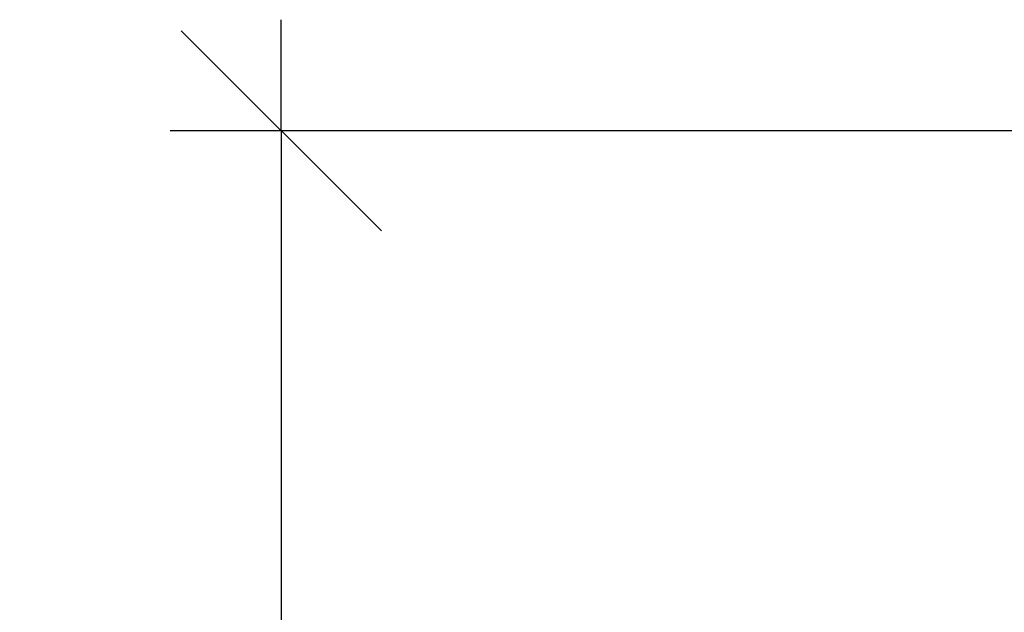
# Model space of a CAD drawing. Header units: millimetres. Extents: x 2 to 291, y 2 to 163.
# Tile 4 of 10: x 137.31 to 146.16, y 104.1 to 109.43. Entities that reach past the tile are written whole.
import ezdxf

# ---------------------------------------------------------------- set-up
doc = ezdxf.new("R2010")
doc.units = ezdxf.units.MM
doc.layers.add('FORMAT', color=7, linetype='Continuous')
doc.styles.add('SLDTEXTSTYLE1', font='TXT', dxfattribs={"width": 0.75})
doc.dimstyles.new('SLDDIMSTYLE1', dxfattribs={"dimtxt": 1.8, "dimasz": 1.8, "dimexe": 0, "dimexo": 0.0625, "dimgap": 0.45, "dimtad": 1, "dimlfac": 20, "dimrnd": 1e-09, "dimzin": 12, "dimdsep": 46, "dimtxsty": 'SLDTEXTSTYLE1', "dimblk1": 'OBLIQUE', "dimblk2": 'OBLIQUE', "dimsah": 1, "dimcen": 0.09, "dimadec": 0, "dimazin": 3, "dimtfac": 1, "dimtmove": 0, "dimatfit": 0, "dimldrblk": 'OBLIQUE', "dimfxl": 0, "dimfrac": 2, "dimtolj": 1, "dimtzin": 12, "dimarcsym": 0})

# ---------------------------------------------------------------- blocks, each defined once
blk = doc.blocks.new('_Oblique')
at = {"color": 0, "linetype": 'ByBlock', "lineweight": -2}
blk.add_line((-0.5, -0.5), (0.5, 0.5), dxfattribs=at)
blk = doc.blocks.new('_D_1')
at = {"layer": 'FORMAT', "color": 7}
for p, q in [((139.6625, 108.4337), (139.6625, 109.4337)), ((184.3298, 108.4337), (138.6625, 108.4337)), ((139.6625, 108.4337), (139.6625, 70.4337)), ((184.3298, 70.4337), (138.6625, 70.4337)), ((139.6625, 70.4337), (139.6625, 69.4337))]:
    blk.add_line(p, q, dxfattribs=at)
at = {"layer": 'FORMAT', "color": 7, "xscale": 1.8, "yscale": 1.8}
for p, rotation in [((139.6625, 108.4337, -0.25), 270.0000000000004), ((139.6625, 70.4337, -0.25), 90.0000000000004)]:
    blk.add_blockref('_Oblique', p, dxfattribs=dict(at, rotation=rotation))
at = {"layer": 'FORMAT', "color": 7, "insert": (137.3421, 87.4738), "char_height": 1.8, "attachment_point": 1, "rotation": 90, "style": 'SLDTEXTSTYLE1'}
blk.add_mtext('760', dxfattribs=at)

msp = doc.modelspace()

# ---------------------------------------------------------------- dimensions: what is measured, and where the dimension line sits
at = {"layer": 'FORMAT', "color": 7}
dim = msp.add_linear_dim(base=(139.66246, 70.43369), p1=(185.3298, 108.43369), p2=(185.3298, 70.43369), angle=90, dimstyle='SLDDIMSTYLE1', dxfattribs=at)
dim.commit()
dim.dimension.update_dxf_attribs({"geometry": '_D_1', "text_midpoint": (139.66246, 89.46884), "dimtype": 160})

doc.saveas('drawing.dxf')
